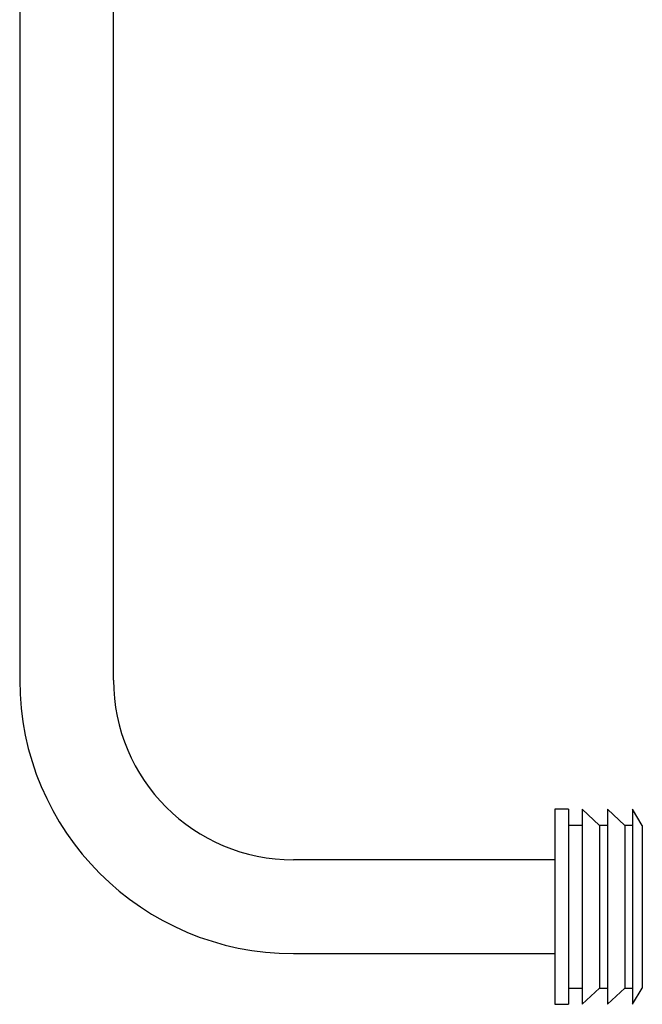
# Model space of a CAD drawing. Header units: millimetres. Extents: x 3674.951 to 3675.188, y 1914.146 to 1915.104.
# Tile 1 of 8: x 3674.989 to 3675.188, y 1914.146 to 1914.461. Entities that reach past the tile are written whole.
import ezdxf

# ---------------------------------------------------------------- set-up
doc = ezdxf.new("R2010")
doc.units = ezdxf.units.MM
doc.layers.add('SANINDUSA', color=3, linetype='Continuous')

msp = doc.modelspace()

# ---------------------------------------------------------------- linework, layer by layer
at = {"layer": 'SANINDUSA'}
for p, q in [((3674.9891, 1914.75569), (3674.9891, 1914.24969)), ((3675.0191, 1914.24969), (3675.0191, 1914.75569)), ((3675.1645, 1914.20839), (3675.16014, 1914.20839)), ((3675.16014, 1914.20839), (3675.16014, 1914.14598)), ((3675.1645, 1914.20839), (3675.1645, 1914.14598)), ((3675.1745, 1914.20319), (3675.16896, 1914.20839)), ((3675.16896, 1914.20839), (3675.16896, 1914.14598)), ((3675.18254, 1914.20319), (3675.177, 1914.20839)), ((3675.177, 1914.20839), (3675.177, 1914.14598)), ((3675.18814, 1914.20319), (3675.18504, 1914.20839)), ((3675.18504, 1914.20839), (3675.18504, 1914.14598)), ((3675.16896, 1914.20319), (3675.1645, 1914.20319)), ((3675.177, 1914.20319), (3675.1745, 1914.20319)), ((3675.1745, 1914.20319), (3675.1745, 1914.15119)), ((3675.18504, 1914.20319), (3675.18254, 1914.20319)), ((3675.18254, 1914.20319), (3675.18254, 1914.15119)), ((3675.18814, 1914.20319), (3675.18814, 1914.15119)), ((3675.16014, 1914.19219), (3675.0766, 1914.19219)), ((3675.0766, 1914.16219), (3675.16014, 1914.16219)), ((3675.1645, 1914.15119), (3675.16896, 1914.15119)), ((3675.16896, 1914.14598), (3675.1745, 1914.15119)), ((3675.1745, 1914.15119), (3675.177, 1914.15119)), ((3675.177, 1914.14598), (3675.18254, 1914.15119)), ((3675.18254, 1914.15119), (3675.18504, 1914.15119)), ((3675.18504, 1914.14598), (3675.18814, 1914.15119)), ((3675.16014, 1914.14598), (3675.1645, 1914.14598))]:
    msp.add_line(p, q, dxfattribs=at)
for radius in [0.0875, 0.0575]:
    msp.add_arc((3675.0766, 1914.24969), radius, 180, 270, dxfattribs=at)

doc.saveas('drawing.dxf')
